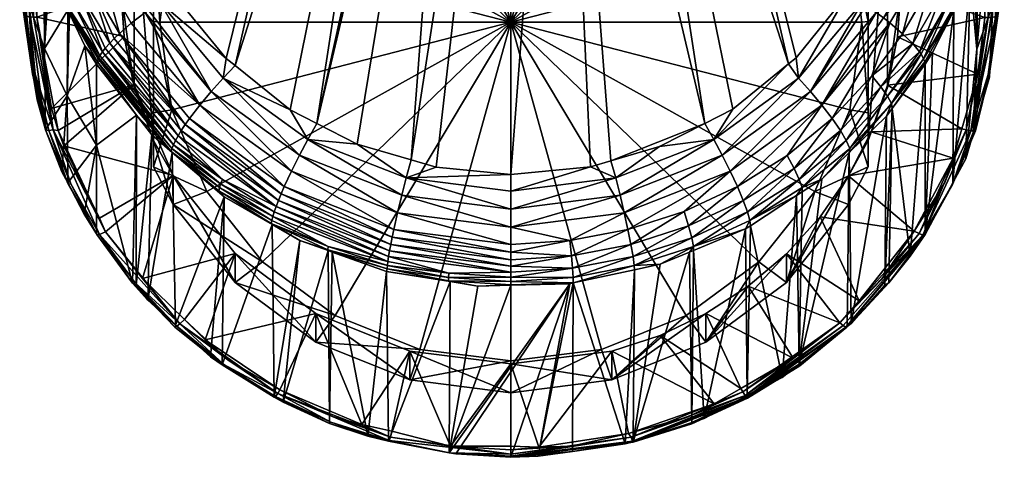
# Model space of a CAD drawing. Extents: x -0.027 to 0.112, y -0.227 to 0.097.
# Tile 1 of 256: x -0.015 to 0.015, y -0.227 to -0.213. Entities that reach past the tile are written whole.
import ezdxf

# ---------------------------------------------------------------- set-up
doc = ezdxf.new("R2010")
doc.units = 0
doc.layers.add('mesh', color=7, linetype='CONTINUOUS')

msp = doc.modelspace()

# ---------------------------------------------------------------- meshes
at = {"layer": 'mesh'}
mesh = msp.add_polyface(dxfattribs=at)
corners = [(-0.01086, -0.212695, 0.1828), (-0.010645, -0.212562, 0.182786), (-0.010541, -0.212719, 0.182828), (-0.012962, -0.214526, 0.180984), (-0.01066, -0.217223, 0.181828), (-0.010703, -0.217334, 0.181582), (-0.006522, -0.217054, 0.183916), (-0.00913, -0.215174, 0.183415), (-0.007071, -0.216145, 0.18374), (-0.006781, -0.217541, 0.183872), (-0.009498, -0.215581, 0.18335), (-0.007029, -0.218036, 0.183717), (-0.009849, -0.216002, 0.183176), (-0.007249, -0.21851, 0.183453), (-0.010162, -0.21641, 0.182894), (-0.007345, -0.21873, 0.183282), (-0.010297, -0.216601, 0.182715), (-0.010857, -0.212174, 0.182682), (-0.011868, -0.215376, 0.159319), (-0.01067, -0.218171, 0.160068), (-0.011277, -0.21709, 0.159451), (-0.011077, -0.21345, 0.154533), (-0.011277, -0.21342, 0.154644), (-0.010709, -0.216149, 0.155261), (-0.011277, -0.210417, 0.15421), (-0.010709, -0.210751, 0.153805), (-0.011277, -0.208639, 0.153952), (-0.00963, -0.208237, 0.153126), (-0.011277, -0.216234, 0.155779), (-0.011277, -0.2179, 0.156451), (-0.000277, -0.21345, 0.154533), (-0.00963, -0.218664, 0.15594), (-0.007914, -0.220823, 0.156522), (-0.011277, -0.20783, 0.156952), (-0.008759, -0.214784, 0.183377), (-0.012321, -0.213794, 0.182189), (-0.010597, -0.217093, 0.182069), (-0.012843, -0.214356, 0.181336), (-0.010516, -0.216945, 0.182299), (-0.010416, -0.21678, 0.182516), (-0.012621, -0.214093, 0.18179), (-0.011525, -0.213152, 0.182687), (-0.011956, -0.213478, 0.182499), (-0.011068, -0.212835, 0.182774), (-0.011425, -0.213076, 0.18273), (-0.009036, -0.214561, 0.183318), (-0.006248, -0.216567, 0.183852), (-0.005007, -0.217205, 0.184022), (-0.011572, -0.21087, 0.182334), (-0.004913, -0.19785, 0.179106), (-0.003367, -0.197836, 0.179158), (-0.001822, -0.197827, 0.179196), (-0.003346, -0.217689, 0.184151), (-0.000276, -0.197833, 0.179171), (-0.002572, -0.217914, 0.184211), (-0.000276, -0.218136, 0.18427)]
mesh.append_faces([[corners[k] for k in face] for face in [(0, 1, 2, 2), (3, 4, 5, 5), (6, 7, 8, 8), (9, 7, 6, 6), (9, 10, 7, 7), (11, 10, 9, 9), (11, 12, 10, 10), (13, 14, 12, 12), (15, 16, 14, 14), (1, 0, 17, 17), (18, 19, 20, 20), (21, 22, 23, 23), (21, 24, 22, 22), (25, 24, 21, 21), (25, 26, 24, 24), (27, 26, 25, 25), (23, 28, 29, 29), (22, 28, 23, 23), (30, 27, 25, 25), (30, 23, 31, 31), (30, 21, 23, 23), (25, 21, 30, 30), (31, 32, 30, 30), (20, 24, 33, 33), (20, 22, 24, 24), (28, 22, 20, 20), (7, 34, 8, 8), (12, 14, 35, 35), (36, 37, 38, 38), (39, 40, 16, 16), (38, 40, 39, 39), (16, 35, 14, 14), (12, 41, 10, 10), (12, 42, 41, 41), (35, 42, 12, 12), (10, 43, 7, 7), (10, 44, 43, 43), (10, 41, 44, 44), (7, 45, 34, 34), (43, 45, 7, 7), (43, 2, 45, 45), (0, 2, 43, 43), (6, 46, 47, 47), (6, 8, 46, 46), (4, 37, 36, 36), (17, 0, 43, 43), (43, 48, 17, 17), (49, 34, 45, 45), (50, 8, 34, 34), (50, 46, 8, 8), (51, 47, 46, 46), (51, 52, 47, 47), (53, 54, 52, 52), (53, 55, 54, 54)]])
mesh = msp.add_polyface(dxfattribs=at)
corners = [(-0.002255, -0.198481, 0.15476), (-0.003383, -0.201186, 0.155489), (-0.000277, -0.200793, 0.155377), (-0.007582, -0.203184, 0.156034), (-0.010362, -0.202107, 0.15575), (-0.008763, -0.204183, 0.156305), (-0.009698, -0.201442, 0.15557), (-0.008353, -0.200611, 0.155344), (-0.006277, -0.202343, 0.155806), (-0.007216, -0.199909, 0.155154), (-0.00487, -0.201673, 0.155623), (-0.006082, -0.199535, 0.155051), (-0.00844, -0.200476, 0.155315), (-0.009259, -0.200523, 0.155733), (-0.00891, -0.200334, 0.155682), (-0.008929, -0.200151, 0.156223), (-0.010687, -0.200824, 0.158614), (-0.010693, -0.201044, 0.158123), (-0.008552, -0.199405, 0.157794), (-0.004913, -0.19785, 0.179106), (-0.010857, -0.212174, 0.182682), (-0.006458, -0.197863, 0.179053), (-0.010645, -0.212562, 0.182786), (-0.010541, -0.212719, 0.182828), (-0.009036, -0.214561, 0.183318), (-0.000277, -0.201684, 0.152076), (-0.003383, -0.202079, 0.152182), (-0.006277, -0.203236, 0.152494), (-0.008763, -0.205077, 0.152991), (-0.009798, -0.205322, 0.156613), (-0.007914, -0.206077, 0.152543), (-0.00963, -0.208237, 0.153126), (-0.005677, -0.20442, 0.152096), (-0.003073, -0.203378, 0.151815), (-0.000277, -0.203023, 0.151719), (-0.000277, -0.21345, 0.154533), (-0.006137, -0.199385, 0.155017), (-0.008517, -0.200341, 0.155339), (-0.00745, -0.199555, 0.155319), (-0.008578, -0.200217, 0.155425), (-0.009674, -0.200898, 0.155683), (-0.009665, -0.200867, 0.155825), (-0.010608, -0.201833, 0.155796), (-0.010464, -0.202007, 0.15573), (-0.008583, -0.200157, 0.155634), (-0.012186, -0.208825, 0.18179), (-0.008003, -0.197876, 0.179), (-0.003367, -0.197836, 0.179158), (-0.008759, -0.214784, 0.183377), (-0.002113, -0.197826, 0.179201), (-0.006248, -0.216567, 0.183852), (-0.001822, -0.197827, 0.179196), (-0.000276, -0.197833, 0.179171), (-0.003346, -0.217689, 0.184151)]
mesh.append_faces([[corners[k] for k in face] for face in [(0, 1, 2, 2), (3, 4, 5, 5), (3, 6, 4, 4), (3, 7, 6, 6), (8, 7, 3, 3), (8, 9, 7, 7), (10, 9, 8, 8), (10, 11, 9, 9), (1, 11, 10, 10), (12, 7, 9, 9), (6, 7, 12, 12), (13, 14, 15, 15), (16, 17, 18, 18), (19, 20, 21, 21), (19, 22, 20, 20), (23, 22, 19, 19), (19, 24, 23, 23), (25, 2, 26, 26), (26, 10, 27, 27), (26, 1, 10, 10), (2, 1, 26, 26), (27, 3, 28, 28), (27, 8, 3, 3), (10, 8, 27, 27), (28, 5, 29, 29), (3, 5, 28, 28), (30, 28, 31, 31), (30, 27, 28, 28), (32, 27, 30, 30), (32, 26, 27, 27), (33, 26, 32, 32), (33, 25, 26, 26), (34, 25, 33, 33), (35, 33, 32, 32), (35, 34, 33, 33), (35, 30, 31, 31), (32, 30, 35, 35), (36, 37, 12, 12), (38, 39, 37, 37), (40, 39, 41, 41), (40, 37, 39, 39), (42, 37, 40, 40), (43, 12, 37, 37), (43, 6, 12, 12), (41, 14, 13, 13), (41, 44, 14, 14), (39, 44, 41, 41), (13, 15, 41, 41), (15, 14, 44, 44), (21, 45, 46, 46), (47, 48, 19, 19), (49, 50, 47, 47), (51, 50, 49, 49), (52, 53, 51, 51)]])
mesh = msp.add_polyface(dxfattribs=at)
corners = [(-0.000277, -0.200793, 0.155377), (0.000321, -0.198365, 0.154723), (-0.000274, -0.198391, 0.154732), (0.002829, -0.20119, 0.155477), (0.006218, -0.199719, 0.155075), (0.005543, -0.199506, 0.15502), (0.005723, -0.202349, 0.155783), (0.005708, -0.198726, 0.156459), (0.005821, -0.199034, 0.155306), (0.006249, -0.199237, 0.155359), (0.006238, -0.198949, 0.156519), (0.007513, -0.199487, 0.156661), (0.005693, -0.198519, 0.156953), (0.006924, -0.199009, 0.157184), (0.005086, -0.198463, 0.15639), (0.006889, -0.198702, 0.157761), (0.005676, -0.198397, 0.157201), (0.006909, -0.198874, 0.157484), (0.005659, -0.198242, 0.157428), (0.010095, -0.212562, 0.182786), (0.004361, -0.197852, 0.179096), (0.005908, -0.197858, 0.179071), (-0.000277, -0.201684, 0.152076), (0.002829, -0.202079, 0.152182), (0.005723, -0.203236, 0.152494), (0.008208, -0.204192, 0.156273), (-0.000277, -0.203023, 0.151719), (0.002518, -0.203378, 0.151815), (0.005123, -0.20442, 0.152096), (0.008208, -0.205077, 0.152991), (0.007359, -0.206077, 0.152543), (-0.000277, -0.21345, 0.154533), (0.005702, -0.199004, 0.155261), (0.007924, -0.200032, 0.155568), (0.003154, -0.198437, 0.154858), (0.005679, -0.199109, 0.1551), (0.003174, -0.198321, 0.154969), (0.007888, -0.200484, 0.155285), (0.005585, -0.19939, 0.154995), (0.003089, -0.198733, 0.154817), (0.003112, -0.198633, 0.154804), (0.005638, -0.199244, 0.155016), (0.003182, -0.198254, 0.155102), (-0.000276, -0.198281, 0.154709), (0.00127, -0.197839, 0.179146), (-0.000276, -0.218136, 0.18427), (-0.000276, -0.197833, 0.179171), (0.0028, -0.217716, 0.184158), (0.00218, -0.217898, 0.184207), (0.005697, -0.216562, 0.183851), (0.002815, -0.197846, 0.179121), (0.008268, -0.214733, 0.183364), (0.006551, -0.216125, 0.183734), (0.008508, -0.214539, 0.183312)]
mesh.append_faces([[corners[k] for k in face] for face in [(0, 1, 2, 2), (3, 1, 0, 0), (4, 5, 6, 6), (7, 8, 9, 9), (9, 10, 7, 7), (9, 11, 10, 10), (12, 10, 13, 13), (12, 7, 10, 10), (14, 7, 12, 12), (15, 16, 17, 17), (18, 16, 15, 15), (12, 17, 16, 16), (13, 17, 12, 12), (19, 20, 21, 21), (22, 3, 0, 0), (23, 3, 22, 22), (23, 6, 3, 3), (24, 6, 23, 23), (24, 25, 6, 6), (26, 23, 22, 22), (27, 23, 26, 26), (27, 24, 23, 23), (28, 24, 27, 27), (28, 29, 24, 24), (30, 29, 28, 28), (27, 26, 31, 31), (31, 28, 27, 27), (31, 30, 28, 28), (8, 32, 9, 9), (32, 33, 9, 9), (34, 35, 36, 36), (37, 38, 4, 4), (38, 5, 4, 4), (38, 39, 5, 5), (34, 40, 38, 38), (40, 39, 38, 38), (41, 34, 38, 38), (32, 36, 35, 35), (35, 34, 41, 41), (3, 39, 1, 1), (6, 39, 3, 3), (6, 5, 39, 39), (6, 37, 4, 4), (7, 32, 8, 8), (14, 32, 7, 7), (14, 42, 32, 32), (40, 43, 39, 39), (34, 43, 40, 40), (44, 45, 46, 46), (47, 48, 44, 44), (49, 44, 50, 50), (51, 50, 20, 20), (52, 49, 50, 50), (53, 51, 20, 20)]])
mesh = msp.add_polyface(dxfattribs=at)
corners = [(0.00858, -0.215173, 0.183415), (0.008508, -0.214539, 0.183312), (0.010095, -0.212562, 0.182786), (0.00623, -0.217541, 0.183871), (0.008948, -0.215581, 0.18335), (0.006478, -0.218036, 0.183717), (0.005971, -0.217054, 0.183916), (0.003085, -0.218772, 0.184199), (0.002951, -0.218237, 0.18423), (0.004296, -0.217278, 0.184041), (0.009299, -0.216002, 0.183176), (0.008227, -0.217552, 0.183198), (0.006699, -0.21851, 0.183453), (0.009612, -0.216409, 0.182894), (0.008445, -0.217952, 0.182828), (0.010047, -0.217092, 0.182069), (0.009866, -0.21678, 0.182516), (0.011115, -0.215438, 0.18216), (0.008602, -0.218286, 0.182386), (0.010153, -0.217334, 0.181582), (0.011319, -0.215726, 0.181706), (0.008693, -0.21854, 0.181903), (0.011438, -0.215954, 0.181216), (0.010139, -0.217457, 0.181075), (0.01083, -0.215101, 0.182546), (0.004361, -0.197852, 0.179096), (0.010115, -0.218182, 0.160029), (0.010809, -0.216823, 0.159662), (0.010723, -0.21709, 0.159451), (0.010523, -0.21345, 0.154533), (0.010723, -0.21342, 0.154644), (0.010155, -0.210751, 0.153805), (0.010723, -0.216234, 0.155779), (0.010155, -0.216149, 0.155261), (0.010723, -0.2179, 0.156451), (0.009076, -0.218664, 0.15594), (0.010723, -0.210417, 0.15421), (0.010723, -0.208639, 0.153952), (-0.000277, -0.21345, 0.154533), (0.005123, -0.22248, 0.156969), (0.007359, -0.220823, 0.156522), (0.009076, -0.208237, 0.153126), (0.007359, -0.206077, 0.152543), (0.005697, -0.216562, 0.183851), (0.006551, -0.216125, 0.183734), (0.008268, -0.214733, 0.183364), (0.010655, -0.212923, 0.182776), (0.010962, -0.213145, 0.182684), (0.010534, -0.212845, 0.182778), (0.011194, -0.213312, 0.182613), (0.011385, -0.213469, 0.182485), (0.010302, -0.212165, 0.18268), (0.011172, -0.210499, 0.182235), (0.00127, -0.197839, 0.179146), (0.00218, -0.217898, 0.184207), (-0.000276, -0.218136, 0.18427), (0.0028, -0.217716, 0.184158), (0.002815, -0.197846, 0.179121)]
mesh.append_faces([[corners[k] for k in face] for face in [(0, 1, 2, 2), (3, 4, 5, 5), (3, 0, 4, 4), (6, 0, 3, 3), (7, 6, 3, 3), (8, 9, 6, 6), (10, 11, 12, 12), (11, 13, 14, 14), (10, 13, 11, 11), (15, 16, 17, 17), (18, 16, 15, 15), (19, 15, 20, 20), (21, 15, 19, 19), (21, 18, 15, 15), (22, 23, 19, 19), (13, 16, 14, 14), (13, 24, 16, 16), (5, 10, 12, 12), (4, 10, 5, 5), (1, 25, 2, 2), (26, 27, 28, 28), (29, 30, 31, 31), (29, 32, 30, 30), (33, 32, 29, 29), (33, 34, 32, 32), (35, 34, 33, 33), (31, 36, 37, 37), (30, 36, 31, 31), (38, 35, 33, 33), (39, 40, 38, 38), (38, 31, 41, 41), (38, 29, 31, 31), (33, 29, 38, 38), (41, 42, 38, 38), (6, 43, 44, 44), (9, 43, 6, 6), (0, 45, 1, 1), (4, 46, 47, 47), (4, 48, 46, 46), (0, 48, 4, 4), (2, 48, 0, 0), (49, 10, 47, 47), (49, 50, 10, 10), (6, 45, 0, 0), (44, 45, 6, 6), (10, 50, 13, 13), (50, 24, 13, 13), (4, 47, 10, 10), (48, 2, 51, 51), (51, 52, 48, 48), (53, 54, 55, 55), (43, 9, 56, 56), (56, 53, 43, 43), (44, 57, 45, 45)]])
mesh = msp.add_polyface(dxfattribs=at)
corners = [(0.01162, -0.210875, 0.158063), (0.01421, -0.210826, 0.158044), (0.014085, -0.209523, 0.157694), (0.011723, -0.212388, 0.158469), (0.014342, -0.212202, 0.158414), (0.013951, -0.210912, 0.18042), (0.014097, -0.211089, 0.179917), (0.013362, -0.212964, 0.180409), (0.014094, -0.211221, 0.179421), (0.013991, -0.211598, 0.179522), (0.0145, -0.209214, 0.179422), (0.014451, -0.209914, 0.179071), (0.014508, -0.209352, 0.178919), (0.013859, -0.212084, 0.179653), (0.013352, -0.213089, 0.179918), (0.012996, -0.212526, 0.181373), (0.012671, -0.212257, 0.181778), (0.013349, -0.210496, 0.181314), (0.013699, -0.210711, 0.180896), (0.013721, -0.208718, 0.180844), (0.013228, -0.212765, 0.180906), (0.014084, -0.208887, 0.180414), (0.014346, -0.209056, 0.17993), (0.012918, -0.21028, 0.181648), (0.013427, -0.206877, 0.180742), (0.014845, -0.211722, 0.163232), (0.014833, -0.211309, 0.167011), (0.014883, -0.210872, 0.16491), (0.014829, -0.212075, 0.162534), (0.014901, -0.209964, 0.16614), (0.014671, -0.213535, 0.15917), (0.014552, -0.212911, 0.168031), (0.014069, -0.214278, 0.169573), (0.014799, -0.209476, 0.162125), (0.014701, -0.210456, 0.159552), (0.014758, -0.212896, 0.160206), (0.014343, -0.210813, 0.158047), (0.0147, -0.213244, 0.159017), (0.014679, -0.210687, 0.158399), (0.014637, -0.210726, 0.158263), (0.014619, -0.210375, 0.158315), (0.014313, -0.213304, 0.15871), (0.014413, -0.213306, 0.158724), (0.014525, -0.213299, 0.158774), (0.014484, -0.210785, 0.158096), (0.014653, -0.213273, 0.158898), (0.014007, -0.208307, 0.157431), (0.014117, -0.208248, 0.157528), (0.013871, -0.208359, 0.157389), (0.014736, -0.213064, 0.159634), (0.01469, -0.209984, 0.159425), (0.01491, -0.209505, 0.166762)]
mesh.append_faces([[corners[k] for k in face] for face in [(0, 1, 2, 2), (3, 4, 1, 1), (5, 6, 7, 7), (6, 8, 9, 9), (10, 8, 6, 6), (10, 11, 8, 8), (10, 12, 11, 11), (6, 13, 14, 14), (9, 13, 6, 6), (15, 16, 17, 17), (18, 17, 19, 19), (18, 15, 17, 17), (20, 15, 18, 18), (5, 21, 22, 22), (22, 6, 5, 5), (22, 10, 6, 6), (23, 17, 16, 16), (24, 17, 23, 23), (20, 5, 7, 7), (18, 5, 20, 20), (18, 21, 5, 5), (19, 21, 18, 18), (25, 26, 27, 27), (25, 28, 26, 26), (29, 27, 26, 26), (30, 26, 28, 28), (31, 12, 26, 26), (31, 11, 12, 12), (32, 11, 31, 31), (32, 8, 11, 11), (28, 25, 33, 33), (34, 28, 33, 33), (35, 28, 34, 34), (25, 27, 33, 33), (36, 1, 4, 4), (37, 38, 39, 39), (39, 38, 40, 40), (41, 36, 4, 4), (41, 42, 36, 36), (42, 43, 44, 44), (44, 45, 39, 39), (43, 45, 44, 44), (36, 44, 46, 46), (36, 42, 44, 44), (47, 44, 39, 39), (36, 2, 1, 1), (36, 48, 2, 2), (46, 48, 36, 36), (35, 38, 49, 49), (38, 50, 40, 40), (38, 34, 50, 50), (35, 34, 38, 38), (29, 26, 51, 51), (34, 33, 50, 50)]])
mesh = msp.add_polyface(dxfattribs=at)
corners = [(-0.014036, -0.217258, 0.159829), (-0.01067, -0.218171, 0.160068), (-0.011868, -0.215376, 0.159319), (-0.012175, -0.213889, 0.15892), (-0.014406, -0.216102, 0.159519), (-0.012175, -0.210863, 0.158107), (-0.014885, -0.211659, 0.158326), (-0.012277, -0.212376, 0.158514), (-0.011868, -0.209377, 0.157707), (-0.014743, -0.210818, 0.1581), (-0.013029, -0.217235, 0.171093), (-0.013028, -0.214736, 0.180354), (-0.011796, -0.216312, 0.180771), (-0.013389, -0.214172, 0.180203), (-0.013003, -0.214655, 0.180597), (-0.010728, -0.217427, 0.181334), (-0.012976, -0.214572, 0.180846), (-0.011326, -0.216913, 0.18093), (-0.010703, -0.217334, 0.181582), (-0.012962, -0.214526, 0.180984), (-0.012925, -0.214473, 0.181095), (-0.01066, -0.217223, 0.181828), (-0.013916, -0.21295, 0.180417), (-0.013858, -0.213182, 0.179942), (-0.013906, -0.21308, 0.179916), (-0.012479, -0.209871, 0.182), (-0.011923, -0.209702, 0.182023), (-0.011572, -0.21087, 0.182334), (-0.013899, -0.210468, 0.181313), (-0.013468, -0.210254, 0.181644), (-0.012819, -0.211962, 0.182095), (-0.011868, -0.215459, 0.159011), (-0.011277, -0.21709, 0.159451), (-0.012277, -0.21246, 0.158202), (-0.011868, -0.209462, 0.157393), (-0.011277, -0.20783, 0.156952), (-0.011277, -0.2179, 0.156451), (-0.011277, -0.216234, 0.155779), (-0.014867, -0.213288, 0.158764), (-0.010297, -0.216601, 0.182715), (-0.012482, -0.213947, 0.182002), (-0.012321, -0.213794, 0.182189), (-0.012621, -0.214093, 0.18179), (-0.010516, -0.216945, 0.182299), (-0.012763, -0.214242, 0.181574), (-0.012843, -0.214356, 0.181336), (-0.013221, -0.212244, 0.18178), (-0.013547, -0.212512, 0.181377), (-0.013781, -0.212751, 0.180912), (-0.012186, -0.208825, 0.18179), (-0.011525, -0.213152, 0.182687), (-0.011956, -0.213478, 0.182499), (-0.011068, -0.212835, 0.182774), (-0.011425, -0.213076, 0.18273), (-0.012985, -0.210052, 0.181875)]
mesh.append_faces([[corners[k] for k in face] for face in [(0, 1, 2, 2), (3, 4, 2, 2), (5, 6, 7, 7), (8, 9, 5, 5), (10, 11, 12, 12), (11, 10, 13, 13), (14, 12, 11, 11), (14, 15, 12, 12), (16, 15, 14, 14), (15, 17, 12, 12), (18, 16, 19, 19), (18, 15, 16, 16), (19, 20, 21, 21), (22, 19, 16, 16), (22, 20, 19, 19), (13, 14, 11, 11), (13, 23, 14, 14), (14, 22, 16, 16), (23, 24, 14, 14), (25, 26, 27, 27), (28, 29, 30, 30), (31, 2, 32, 32), (31, 3, 2, 2), (33, 3, 31, 31), (33, 7, 3, 3), (33, 5, 7, 7), (34, 5, 33, 33), (34, 8, 5, 5), (34, 32, 35, 35), (34, 31, 32, 32), (33, 31, 34, 34), (32, 36, 37, 37), (7, 38, 3, 3), (39, 40, 41, 41), (39, 42, 40, 40), (43, 44, 42, 42), (45, 44, 43, 43), (20, 45, 21, 21), (46, 40, 42, 42), (46, 41, 40, 40), (42, 47, 46, 46), (44, 47, 42, 42), (48, 45, 20, 20), (44, 45, 47, 47), (25, 49, 26, 26), (30, 50, 51, 51), (30, 29, 50, 50), (52, 25, 27, 27), (53, 25, 52, 52), (54, 50, 29, 29), (25, 50, 54, 54), (53, 50, 25, 25), (30, 41, 46, 46), (51, 41, 30, 30)]])
mesh = msp.add_polyface(dxfattribs=at)
corners = [(0.010809, -0.216823, 0.159662), (0.013605, -0.216729, 0.159632), (0.011314, -0.215387, 0.159276), (0.010115, -0.218182, 0.160029), (0.01334, -0.217634, 0.159875), (0.01162, -0.210875, 0.158063), (0.014085, -0.209523, 0.157694), (0.011314, -0.209388, 0.157664), (0.011723, -0.212388, 0.158469), (0.01421, -0.210826, 0.158044), (0.012017, -0.220656, 0.161105), (0.011462, -0.216107, 0.180717), (0.012478, -0.214736, 0.180354), (0.012468, -0.214665, 0.180597), (0.011438, -0.215954, 0.181216), (0.009866, -0.21678, 0.182516), (0.01083, -0.215101, 0.182546), (0.011115, -0.215438, 0.18216), (0.011319, -0.215726, 0.181706), (0.012298, -0.214359, 0.181338), (0.012348, -0.214421, 0.181226), (0.010047, -0.217092, 0.182069), (0.010153, -0.217334, 0.181582), (0.0127, -0.214382, 0.18026), (0.011172, -0.210499, 0.182235), (0.011366, -0.209723, 0.182029), (0.011926, -0.209892, 0.182006), (0.012268, -0.211974, 0.182095), (0.011194, -0.213312, 0.182613), (0.012918, -0.21028, 0.181648), (0.010655, -0.212923, 0.182776), (0.012433, -0.210075, 0.18188), (0.012671, -0.212257, 0.181778), (0.011314, -0.209462, 0.157393), (0.011723, -0.21246, 0.158202), (0.01162, -0.213901, 0.158876), (0.011314, -0.215459, 0.159011), (0.010723, -0.21709, 0.159451), (0.010723, -0.20783, 0.156952), (0.010723, -0.216234, 0.155779), (0.010723, -0.2179, 0.156451), (0.010723, -0.21342, 0.154644), (0.010723, -0.210417, 0.15421), (0.014313, -0.213304, 0.15871), (0.014097, -0.215051, 0.15918), (0.011237, -0.221542, 0.161345), (0.011289, -0.216341, 0.180779), (0.011779, -0.213802, 0.18218), (0.01209, -0.214103, 0.181799), (0.012423, -0.214574, 0.180832), (0.010139, -0.217457, 0.181075), (0.011385, -0.213469, 0.182485), (0.010962, -0.213145, 0.182684), (0.010534, -0.212845, 0.182778), (0.012475, -0.219987, 0.160887)]
mesh.append_faces([[corners[k] for k in face] for face in [(0, 1, 2, 2), (3, 4, 0, 0), (5, 6, 7, 7), (8, 9, 5, 5), (10, 11, 12, 12), (13, 11, 14, 14), (12, 11, 13, 13), (15, 16, 17, 17), (18, 19, 20, 20), (18, 17, 19, 19), (21, 17, 18, 18), (14, 18, 20, 20), (22, 18, 14, 14), (13, 23, 12, 12), (24, 25, 26, 26), (27, 28, 29, 29), (30, 26, 31, 31), (29, 32, 27, 27), (33, 5, 7, 7), (34, 5, 33, 33), (34, 8, 5, 5), (34, 35, 8, 8), (36, 35, 34, 34), (36, 2, 35, 35), (37, 2, 36, 36), (37, 0, 2, 2), (33, 36, 34, 34), (33, 37, 36, 36), (38, 37, 33, 33), (39, 40, 37, 37), (38, 39, 37, 37), (38, 41, 39, 39), (42, 41, 38, 38), (35, 43, 8, 8), (2, 44, 35, 35), (45, 46, 11, 11), (14, 11, 46, 46), (16, 47, 48, 48), (17, 48, 19, 19), (13, 14, 49, 49), (17, 16, 48, 48), (14, 20, 49, 49), (14, 46, 50, 50), (51, 47, 16, 16), (29, 52, 31, 31), (29, 28, 52, 52), (27, 51, 28, 28), (30, 31, 52, 52), (53, 26, 30, 30), (53, 24, 26, 26), (48, 47, 32, 32), (27, 47, 51, 51), (27, 32, 47, 47), (12, 23, 54, 54)]])
mesh = msp.add_polyface(dxfattribs=at)
corners = [(-0.014626, -0.214256, 0.169576), (-0.014552, -0.211579, 0.17952), (-0.014475, -0.211881, 0.1796), (-0.01465, -0.211194, 0.179418), (-0.015109, -0.21288, 0.168023), (-0.013906, -0.21308, 0.179916), (-0.013926, -0.215714, 0.170545), (-0.013858, -0.213182, 0.179942), (-0.013389, -0.214172, 0.180203), (-0.013029, -0.217235, 0.171093), (-0.014853, -0.215838, 0.159855), (-0.01495, -0.215216, 0.159686), (-0.015224, -0.213476, 0.159212), (-0.015308, -0.212896, 0.160206), (-0.015387, -0.211262, 0.167017), (-0.013916, -0.21295, 0.180417), (-0.013781, -0.212751, 0.180912), (-0.012925, -0.214473, 0.181095), (-0.013003, -0.214655, 0.180597), (-0.014502, -0.210881, 0.180422), (-0.01425, -0.210681, 0.180896), (-0.013547, -0.212512, 0.181377), (-0.015313, -0.210753, 0.15963), (-0.01539, -0.211909, 0.162913), (-0.014036, -0.217258, 0.159829), (-0.011868, -0.215376, 0.159319), (-0.014205, -0.216779, 0.159701), (-0.014406, -0.216102, 0.159519), (-0.012175, -0.213889, 0.15892), (-0.014867, -0.213288, 0.158764), (-0.012277, -0.212376, 0.158514), (-0.014885, -0.211659, 0.158326), (-0.015038, -0.210769, 0.158151), (-0.015207, -0.213257, 0.158953), (-0.015078, -0.213283, 0.158828), (-0.014968, -0.21329, 0.158778), (-0.01519, -0.21071, 0.158318), (-0.014595, -0.216759, 0.160032), (-0.014358, -0.216765, 0.159725), (-0.014911, -0.215052, 0.159354), (-0.014985, -0.214994, 0.159626), (-0.015, -0.215033, 0.159486), (-0.014488, -0.216781, 0.159821), (-0.015265, -0.21321, 0.15914), (-0.015296, -0.211772, 0.15875), (-0.015288, -0.213056, 0.159662), (-0.015224, -0.210204, 0.158866), (-0.01391, -0.218397, 0.160548), (-0.014089, -0.218056, 0.160457), (-0.012843, -0.214356, 0.181336)]
mesh.append_faces([[corners[k] for k in face] for face in [(0, 1, 2, 2), (0, 3, 1, 1), (4, 3, 0, 0), (5, 0, 2, 2), (5, 6, 0, 0), (7, 6, 5, 5), (8, 6, 7, 7), (8, 9, 6, 6), (4, 10, 11, 11), (12, 13, 14, 14), (15, 5, 2, 2), (16, 17, 15, 15), (18, 5, 15, 15), (19, 16, 15, 15), (20, 21, 16, 16), (22, 23, 13, 13), (24, 25, 26, 26), (25, 27, 26, 26), (28, 29, 27, 27), (30, 31, 29, 29), (32, 33, 34, 34), (35, 32, 34, 34), (29, 32, 35, 35), (32, 36, 33, 33), (37, 11, 10, 10), (29, 26, 27, 27), (29, 38, 26, 26), (35, 38, 29, 29), (34, 38, 35, 35), (34, 39, 38, 38), (37, 40, 11, 11), (37, 41, 40, 40), (39, 42, 38, 38), (41, 39, 33, 33), (37, 39, 41, 41), (37, 42, 39, 39), (40, 43, 12, 12), (41, 43, 40, 40), (33, 43, 41, 41), (34, 33, 39, 39), (43, 44, 45, 45), (46, 13, 45, 45), (12, 43, 45, 45), (9, 47, 6, 6), (4, 37, 10, 10), (0, 37, 4, 4), (6, 37, 0, 0), (6, 48, 37, 37), (47, 48, 6, 6), (40, 4, 11, 11), (40, 14, 4, 4), (12, 14, 40, 40), (45, 13, 12, 12), (21, 49, 16, 16)]])
mesh = msp.add_polyface(dxfattribs=at)
corners = [(0.010809, -0.216823, 0.159662), (0.01334, -0.217634, 0.159875), (0.013605, -0.216729, 0.159632), (0.012468, -0.214665, 0.180597), (0.013352, -0.213089, 0.179918), (0.0127, -0.214382, 0.18026), (0.014097, -0.211089, 0.179917), (0.013362, -0.212964, 0.180409), (0.013228, -0.212765, 0.180906), (0.012298, -0.214359, 0.181338), (0.012996, -0.212526, 0.181373), (0.012348, -0.214421, 0.181226), (0.014736, -0.213064, 0.159634), (0.014671, -0.213535, 0.15917), (0.014758, -0.212896, 0.160206), (0.014829, -0.212075, 0.162534), (0.013859, -0.212084, 0.179653), (0.013991, -0.211598, 0.179522), (0.014069, -0.214278, 0.169573), (0.013721, -0.217654, 0.160294), (0.013951, -0.216866, 0.160079), (0.014094, -0.211221, 0.179421), (0.014637, -0.210726, 0.158263), (0.014653, -0.213273, 0.158898), (0.0147, -0.213244, 0.159017), (0.01162, -0.213901, 0.158876), (0.014097, -0.215051, 0.15918), (0.014313, -0.213304, 0.15871), (0.011314, -0.215387, 0.159276), (0.014342, -0.212202, 0.158414), (0.011723, -0.212388, 0.158469), (0.014411, -0.21506, 0.159364), (0.013988, -0.21674, 0.160044), (0.013326, -0.218394, 0.160494), (0.014456, -0.215135, 0.159606), (0.014457, -0.215031, 0.159505), (0.013737, -0.216765, 0.159648), (0.014023, -0.216787, 0.159907), (0.013313, -0.218447, 0.160283), (0.014413, -0.213306, 0.158724), (0.013877, -0.216792, 0.159715), (0.014525, -0.213299, 0.158774), (0.013076, -0.218382, 0.160084), (0.012404, -0.22, 0.16067), (0.014679, -0.210687, 0.158399), (0.012423, -0.214574, 0.180832), (0.01209, -0.214103, 0.181799), (0.012671, -0.212257, 0.181778), (0.014833, -0.211309, 0.167011), (0.014552, -0.212911, 0.168031), (0.012475, -0.219987, 0.160887)]
mesh.append_faces([[corners[k] for k in face] for face in [(0, 1, 2, 2), (3, 4, 5, 5), (6, 4, 7, 7), (8, 9, 10, 10), (11, 9, 8, 8), (12, 13, 14, 14), (13, 15, 14, 14), (16, 17, 18, 18), (19, 18, 20, 20), (19, 16, 18, 18), (17, 21, 18, 18), (22, 23, 24, 24), (25, 26, 27, 27), (28, 2, 26, 26), (27, 29, 30, 30), (24, 23, 31, 31), (32, 19, 20, 20), (33, 19, 32, 32), (34, 35, 32, 32), (13, 24, 35, 35), (2, 36, 26, 26), (1, 36, 2, 2), (32, 37, 38, 38), (35, 37, 32, 32), (35, 31, 37, 37), (39, 40, 41, 41), (39, 36, 40, 40), (26, 39, 27, 27), (26, 36, 39, 39), (1, 42, 36, 36), (40, 23, 41, 41), (31, 23, 40, 40), (43, 40, 36, 36), (24, 31, 35, 35), (40, 37, 31, 31), (40, 38, 37, 37), (12, 44, 24, 24), (45, 4, 3, 3), (45, 11, 8, 8), (9, 46, 10, 10), (7, 4, 45, 45), (10, 46, 47, 47), (8, 7, 45, 45), (12, 24, 13, 13), (35, 48, 13, 13), (35, 49, 48, 48), (34, 49, 35, 35), (32, 49, 34, 34), (32, 18, 49, 49), (20, 18, 32, 32), (33, 16, 19, 19), (33, 4, 16, 16), (50, 4, 33, 33), (50, 5, 4, 4)]])
mesh = msp.add_polyface(dxfattribs=at)
corners = [(-0.00219, -0.221304, 0.182639), (-0.002195, -0.221407, 0.182393), (-0.004084, -0.221045, 0.182297), (-0.004075, -0.220943, 0.182543), (-0.005912, -0.220455, 0.18214), (-0.002182, -0.221176, 0.182881), (-0.000275, -0.221143, 0.183147), (-0.000275, -0.221298, 0.182913), (-0.007601, -0.219429, 0.182416), (-0.004059, -0.220816, 0.182785), (-0.005899, -0.220355, 0.182386), (-0.007557, -0.219286, 0.182653), (-0.004036, -0.220665, 0.18302), (-0.007499, -0.21912, 0.182879), (-0.004006, -0.220488, 0.183243), (-0.007429, -0.218935, 0.18309), (-0.00397, -0.220289, 0.18345), (-0.007345, -0.21873, 0.183282), (-0.003927, -0.220069, 0.183639), (-0.007249, -0.21851, 0.183453), (-0.003877, -0.21983, 0.183804), (-0.007029, -0.218036, 0.183717), (-0.003763, -0.219314, 0.184058), (-0.006781, -0.217541, 0.183872), (-0.003635, -0.218772, 0.184199), (-0.006522, -0.217054, 0.183916), (-0.003501, -0.218237, 0.18423), (-0.005007, -0.217205, 0.184022), (-0.005897, -0.22048, 0.18188), (-0.006773, -0.220168, 0.181797), (-0.005776, -0.220523, 0.181891), (-0.004103, -0.221119, 0.18205), (-0.007649, -0.219649, 0.181925), (-0.000275, -0.220963, 0.183369), (-0.000275, -0.220759, 0.183576), (-0.000275, -0.220533, 0.183762), (-0.000275, -0.220288, 0.183926), (-0.000275, -0.219758, 0.184176), (-0.000275, -0.219199, 0.184313), (-0.000275, -0.218647, 0.18434), (-0.000277, -0.21345, 0.154533), (-0.005677, -0.22248, 0.156969), (-0.003073, -0.223522, 0.15725), (-0.007914, -0.220823, 0.156522), (-0.002572, -0.217914, 0.184211), (-0.000276, -0.218136, 0.18427), (-0.003346, -0.217689, 0.184151)]
mesh.append_faces([[corners[k] for k in face] for face in [(0, 1, 2, 2), (3, 2, 4, 4), (3, 0, 2, 2), (5, 0, 3, 3), (6, 7, 5, 5), (8, 9, 10, 10), (11, 9, 8, 8), (11, 12, 9, 9), (13, 12, 11, 11), (13, 14, 12, 12), (15, 14, 13, 13), (15, 16, 14, 14), (17, 16, 15, 15), (17, 18, 16, 16), (19, 18, 17, 17), (19, 20, 18, 18), (21, 20, 19, 19), (21, 22, 20, 20), (23, 22, 21, 21), (23, 24, 22, 22), (25, 24, 23, 23), (25, 26, 24, 24), (27, 26, 25, 25), (4, 28, 29, 29), (4, 30, 28, 28), (2, 30, 4, 4), (2, 31, 30, 30), (1, 31, 2, 2), (32, 4, 29, 29), (10, 3, 4, 4), (9, 3, 10, 10), (9, 5, 3, 3), (12, 5, 9, 9), (12, 6, 5, 5), (14, 6, 12, 12), (14, 33, 6, 6), (16, 33, 14, 14), (16, 34, 33, 33), (18, 34, 16, 16), (18, 35, 34, 34), (20, 35, 18, 18), (20, 36, 35, 35), (22, 36, 20, 20), (22, 37, 36, 36), (24, 37, 22, 22), (24, 38, 37, 37), (26, 38, 24, 24), (26, 39, 38, 38), (40, 41, 42, 42), (40, 43, 41, 41), (26, 44, 45, 45), (26, 46, 44, 44), (27, 46, 26, 26), (45, 39, 26, 26)]])
mesh = msp.add_polyface(dxfattribs=at)
corners = [(0.003327, -0.21983, 0.183804), (0.005056, -0.219273, 0.183656), (0.00342, -0.220289, 0.18345), (0.006478, -0.218036, 0.183717), (0.003213, -0.219314, 0.184058), (0.00623, -0.217541, 0.183871), (0.003085, -0.218772, 0.184199), (0.002951, -0.218237, 0.18423), (0.005971, -0.217054, 0.183916), (0.00154, -0.220172, 0.183895), (-0.000275, -0.220288, 0.183926), (-0.000275, -0.219758, 0.184176), (-0.000275, -0.220533, 0.183762), (0.001587, -0.22064, 0.183544), (0.00162, -0.221022, 0.183115), (-0.000275, -0.219199, 0.184313), (-0.000275, -0.218647, 0.18434), (0.00218, -0.217898, 0.184207), (-0.000275, -0.22153, 0.182426), (-0.000277, -0.221546, 0.182164), (-0.001294, -0.221573, 0.182171), (0.001543, -0.221498, 0.182151), (0.005348, -0.220355, 0.182386), (0.004323, -0.2209, 0.181991), (0.003524, -0.220943, 0.182543), (0.005223, -0.220526, 0.181892), (0.005342, -0.220476, 0.181879), (0.003486, -0.220665, 0.18302), (0.00164, -0.221304, 0.182639), (0.005291, -0.220082, 0.182865), (0.005193, -0.219717, 0.183298), (-0.000275, -0.221298, 0.182913), (-0.000275, -0.221427, 0.182672), (0.006699, -0.21851, 0.183453), (-0.000275, -0.221143, 0.183147), (-0.000275, -0.220963, 0.183369), (-0.000275, -0.220759, 0.183576), (0.003525, -0.221071, 0.182037), (-0.000277, -0.21345, 0.154533), (0.002518, -0.223522, 0.15725), (0.005123, -0.22248, 0.156969), (-0.000277, -0.223877, 0.157346), (-0.003073, -0.223522, 0.15725), (0.005296, -0.225771, 0.162493), (0.003491, -0.226365, 0.162617), (0.0028, -0.217716, 0.184158), (0.004296, -0.217278, 0.184041), (-0.000276, -0.218136, 0.18427), (0.001644, -0.221476, 0.182145)]
mesh.append_faces([[corners[k] for k in face] for face in [(0, 1, 2, 2), (0, 3, 1, 1), (4, 3, 0, 0), (4, 5, 3, 3), (6, 5, 4, 4), (7, 8, 6, 6), (9, 10, 11, 11), (9, 12, 10, 10), (13, 12, 9, 9), (13, 2, 14, 14), (13, 0, 2, 2), (9, 0, 13, 13), (9, 4, 0, 0), (11, 4, 9, 9), (11, 6, 4, 4), (15, 6, 11, 11), (15, 7, 6, 6), (16, 7, 15, 15), (16, 17, 7, 7), (18, 19, 20, 20), (18, 21, 19, 19), (22, 23, 24, 24), (22, 25, 23, 23), (26, 25, 22, 22), (27, 24, 28, 28), (27, 29, 24, 24), (30, 29, 27, 27), (29, 22, 24, 24), (31, 28, 32, 32), (14, 28, 31, 31), (14, 27, 28, 28), (2, 27, 14, 14), (2, 30, 27, 27), (1, 30, 2, 2), (1, 33, 30, 30), (34, 14, 31, 31), (35, 14, 34, 34), (35, 13, 14, 14), (36, 13, 35, 35), (36, 12, 13, 13), (23, 37, 24, 24), (38, 39, 40, 40), (38, 41, 39, 39), (42, 41, 38, 38), (43, 25, 26, 26), (44, 23, 25, 25), (45, 7, 17, 17), (45, 46, 7, 7), (47, 17, 16, 16), (48, 21, 18, 18), (32, 48, 18, 18), (28, 48, 32, 32), (24, 48, 28, 28), (24, 37, 48, 48)]])
mesh = msp.add_polyface(dxfattribs=at)
corners = [(0.004315, -0.223091, 0.16136), (0.005983, -0.225194, 0.161922), (0.006797, -0.224723, 0.161793), (0.008077, -0.224385, 0.162115), (0.007096, -0.219712, 0.181675), (0.008514, -0.218786, 0.181429), (0.005675, -0.225648, 0.162459), (0.005342, -0.220476, 0.181879), (0.006948, -0.219809, 0.181701), (0.005193, -0.219717, 0.183298), (0.006878, -0.218935, 0.18309), (0.005291, -0.220082, 0.182865), (0.006699, -0.21851, 0.183453), (0.008227, -0.217552, 0.183198), (0.007007, -0.219286, 0.182653), (0.005348, -0.220355, 0.182386), (0.008445, -0.217952, 0.182828), (0.007081, -0.21955, 0.182172), (0.008693, -0.21854, 0.181903), (0.008602, -0.218286, 0.182386), (0.008693, -0.21867, 0.181398), (0.006478, -0.218036, 0.183717), (0.005056, -0.219273, 0.183656), (0.008208, -0.221462, 0.157412), (0.008208, -0.220581, 0.160678), (0.009243, -0.219442, 0.160369), (0.005723, -0.223303, 0.157909), (0.007028, -0.22158, 0.160948), (0.005723, -0.222421, 0.161177), (0.007359, -0.220823, 0.156522), (0.009076, -0.218664, 0.15594), (0.005123, -0.22248, 0.156969), (-0.000277, -0.21345, 0.154533), (0.005181, -0.225602, 0.162039), (0.006863, -0.22483, 0.161829), (0.008597, -0.223978, 0.162005), (0.006995, -0.224954, 0.16227), (0.005298, -0.225811, 0.162389), (0.005296, -0.225771, 0.162493), (0.008615, -0.224028, 0.161903), (0.00701, -0.225021, 0.162135), (0.00698, -0.224997, 0.162019), (0.003488, -0.22638, 0.162507), (0.006934, -0.22494, 0.161918), (0.003472, -0.22635, 0.162389), (0.00343, -0.226227, 0.162232), (0.008413, -0.223788, 0.161539), (0.009853, -0.2227, 0.16125), (0.009955, -0.222788, 0.161333), (0.010036, -0.22284, 0.161468)]
mesh.append_faces([[corners[k] for k in face] for face in [(0, 1, 2, 2), (3, 4, 5, 5), (6, 7, 8, 8), (9, 10, 11, 11), (12, 10, 9, 9), (12, 13, 10, 10), (11, 14, 15, 15), (10, 14, 11, 11), (10, 16, 14, 14), (13, 16, 10, 10), (17, 4, 8, 8), (17, 5, 4, 4), (18, 5, 17, 17), (17, 19, 18, 18), (18, 20, 5, 5), (15, 8, 7, 7), (15, 17, 8, 8), (14, 17, 15, 15), (14, 19, 17, 17), (16, 19, 14, 14), (21, 12, 22, 22), (23, 24, 25, 25), (26, 24, 23, 23), (26, 27, 24, 24), (28, 27, 26, 26), (29, 23, 30, 30), (29, 26, 23, 23), (31, 26, 29, 29), (32, 29, 30, 30), (33, 34, 1, 1), (35, 36, 3, 3), (37, 38, 36, 36), (39, 36, 35, 35), (40, 36, 39, 39), (40, 37, 36, 36), (41, 42, 40, 40), (43, 44, 41, 41), (34, 45, 43, 43), (34, 2, 1, 1), (34, 46, 2, 2), (34, 47, 46, 46), (43, 47, 34, 34), (41, 48, 43, 43), (40, 49, 41, 41), (39, 49, 40, 40), (6, 36, 38, 38), (27, 47, 24, 24), (28, 46, 27, 27), (28, 2, 46, 46), (35, 5, 20, 20), (3, 5, 35, 35), (36, 4, 3, 3), (36, 8, 4, 4), (6, 8, 36, 36)]])
mesh = msp.add_polyface(dxfattribs=at)
corners = [(0.008208, -0.220581, 0.160678), (0.010444, -0.22203, 0.161062), (0.009243, -0.219442, 0.160369), (0.008693, -0.21854, 0.181903), (0.009295, -0.218276, 0.181293), (0.008693, -0.21867, 0.181398), (0.010153, -0.217334, 0.181582), (0.010139, -0.217457, 0.181075), (0.008445, -0.217952, 0.182828), (0.009866, -0.21678, 0.182516), (0.008602, -0.218286, 0.182386), (0.010115, -0.218182, 0.160029), (0.010115, -0.219062, 0.156765), (0.008208, -0.221462, 0.157412), (0.010723, -0.2179, 0.156451), (0.010723, -0.21709, 0.159451), (0.009076, -0.218664, 0.15594), (0.011117, -0.221379, 0.160893), (0.012138, -0.21988, 0.160481), (0.009853, -0.2227, 0.16125), (0.011352, -0.221473, 0.161277), (0.012017, -0.220656, 0.161105), (0.012475, -0.219987, 0.160887), (0.010036, -0.22284, 0.161468), (0.010066, -0.222841, 0.161584), (0.010194, -0.222728, 0.161666), (0.011237, -0.221542, 0.161345), (0.010075, -0.22282, 0.161691), (0.008615, -0.224028, 0.161903), (0.008597, -0.223978, 0.162005), (0.012452, -0.220003, 0.160776), (0.012404, -0.22, 0.16067), (0.012285, -0.219958, 0.160543), (0.009955, -0.222788, 0.161333), (0.006934, -0.22494, 0.161918), (0.00698, -0.224997, 0.162019), (0.01334, -0.217634, 0.159875), (0.007028, -0.22158, 0.160948), (0.008413, -0.223788, 0.161539), (0.012478, -0.214736, 0.180354), (0.011462, -0.216107, 0.180717), (0.011289, -0.216341, 0.180779), (0.013313, -0.218447, 0.160283), (0.013326, -0.218394, 0.160494), (0.013988, -0.21674, 0.160044), (0.013076, -0.218382, 0.160084), (0.013737, -0.216765, 0.159648), (0.013877, -0.216792, 0.159715)]
mesh.append_faces([[corners[k] for k in face] for face in [(0, 1, 2, 2), (3, 4, 5, 5), (6, 4, 3, 3), (6, 7, 4, 4), (8, 9, 10, 10), (11, 12, 13, 13), (11, 14, 12, 12), (15, 14, 11, 11), (13, 2, 11, 11), (16, 12, 14, 14), (16, 13, 12, 12), (17, 18, 1, 1), (19, 17, 1, 1), (20, 21, 22, 22), (23, 24, 20, 20), (20, 25, 26, 26), (20, 27, 25, 25), (28, 29, 27, 27), (23, 30, 31, 31), (20, 30, 23, 23), (22, 30, 20, 20), (17, 32, 18, 18), (19, 32, 17, 17), (19, 31, 32, 32), (33, 31, 19, 19), (23, 31, 33, 33), (34, 33, 19, 19), (35, 23, 33, 33), (28, 24, 23, 23), (27, 24, 28, 28), (27, 20, 24, 24), (11, 18, 36, 36), (2, 18, 11, 11), (2, 1, 18, 18), (0, 19, 1, 1), (37, 38, 19, 19), (21, 39, 22, 22), (20, 40, 21, 21), (20, 26, 40, 40), (25, 41, 26, 26), (25, 7, 41, 41), (27, 7, 25, 25), (27, 29, 7, 7), (29, 4, 7, 7), (29, 5, 4, 4), (42, 31, 30, 30), (43, 30, 22, 22), (43, 42, 30, 30), (44, 42, 43, 43), (36, 18, 45, 45), (32, 45, 18, 18), (32, 46, 45, 45), (31, 46, 32, 32), (47, 31, 42, 42)]])
mesh = msp.add_polyface(dxfattribs=at)
corners = [(-0.012933, -0.219477, 0.160423), (-0.01067, -0.218171, 0.160068), (-0.014036, -0.217258, 0.159829), (-0.011448, -0.222008, 0.161514), (-0.011326, -0.216913, 0.18093), (-0.010697, -0.217459, 0.181076), (-0.011804, -0.221548, 0.161391), (-0.011796, -0.216312, 0.180771), (-0.007499, -0.21912, 0.182879), (-0.007557, -0.219286, 0.182653), (-0.009152, -0.218286, 0.182386), (-0.009206, -0.218423, 0.182148), (-0.007601, -0.219429, 0.182416), (-0.01066, -0.217223, 0.181828), (-0.010728, -0.217427, 0.181334), (-0.009265, -0.218636, 0.181655), (-0.009243, -0.21854, 0.181903), (-0.010703, -0.217334, 0.181582), (-0.007631, -0.21955, 0.182172), (-0.007649, -0.219649, 0.181925), (-0.007249, -0.21851, 0.183453), (-0.009849, -0.216002, 0.183176), (-0.007029, -0.218036, 0.183717), (-0.007345, -0.21873, 0.183282), (-0.010162, -0.21641, 0.182894), (-0.007429, -0.218935, 0.18309), (-0.010297, -0.216601, 0.182715), (-0.010416, -0.21678, 0.182516), (-0.010516, -0.216945, 0.182299), (-0.010597, -0.217093, 0.182069), (-0.01067, -0.219062, 0.156765), (-0.011277, -0.2179, 0.156451), (-0.011277, -0.21709, 0.159451), (-0.008763, -0.221462, 0.157412), (-0.00963, -0.218664, 0.15594), (-0.010709, -0.216149, 0.155261), (-0.012748, -0.2199, 0.160546), (-0.014205, -0.216779, 0.159701), (-0.014358, -0.216765, 0.159725), (-0.012929, -0.219981, 0.160679), (-0.013029, -0.219967, 0.160969), (-0.01391, -0.218397, 0.160548), (-0.013404, -0.219357, 0.160806), (-0.013897, -0.218429, 0.160405), (-0.013017, -0.219987, 0.160867), (-0.013816, -0.218427, 0.160263), (-0.014488, -0.216781, 0.159821), (-0.014595, -0.216759, 0.160032), (-0.014089, -0.218056, 0.160457), (-0.010595, -0.222779, 0.16172), (-0.009093, -0.218827, 0.18144), (-0.011919, -0.221481, 0.161298), (-0.013029, -0.217235, 0.171093), (-0.007625, -0.219675, 0.181665)]
mesh.append_faces([[corners[k] for k in face] for face in [(0, 1, 2, 2), (3, 4, 5, 5), (6, 7, 4, 4), (8, 9, 10, 10), (11, 9, 12, 12), (11, 10, 9, 9), (13, 10, 11, 11), (14, 5, 4, 4), (15, 5, 14, 14), (16, 14, 17, 17), (16, 15, 14, 14), (18, 15, 16, 16), (16, 12, 18, 18), (16, 11, 12, 12), (17, 11, 16, 16), (17, 13, 11, 11), (18, 19, 15, 15), (20, 21, 22, 22), (23, 24, 20, 20), (25, 26, 23, 23), (25, 27, 26, 26), (8, 27, 25, 25), (8, 28, 27, 27), (10, 28, 8, 8), (10, 29, 28, 28), (13, 29, 10, 10), (30, 31, 32, 32), (1, 30, 32, 32), (1, 33, 30, 30), (34, 31, 30, 30), (35, 31, 34, 34), (0, 36, 1, 1), (2, 36, 0, 0), (37, 36, 2, 2), (38, 36, 37, 37), (36, 38, 39, 39), (40, 41, 42, 42), (40, 43, 41, 41), (43, 44, 45, 45), (40, 44, 43, 43), (44, 39, 45, 45), (38, 45, 39, 39), (46, 45, 38, 38), (46, 43, 45, 45), (47, 43, 46, 46), (47, 41, 43, 43), (48, 41, 47, 47), (49, 5, 50, 50), (51, 52, 7, 7), (52, 42, 41, 41), (40, 42, 52, 52), (19, 53, 50, 50), (15, 50, 5, 5), (15, 19, 50, 50)]])
mesh = msp.add_polyface(dxfattribs=at)
corners = [(-0.008763, -0.220572, 0.160709), (-0.009684, -0.22323, 0.161425), (-0.006277, -0.222415, 0.1612), (-0.011804, -0.221548, 0.161391), (-0.011326, -0.216913, 0.18093), (-0.011448, -0.222008, 0.161514), (-0.007631, -0.21955, 0.182172), (-0.005899, -0.220355, 0.182386), (-0.007649, -0.219649, 0.181925), (-0.007601, -0.219429, 0.182416), (-0.006773, -0.220168, 0.181797), (-0.007625, -0.219675, 0.181665), (-0.005912, -0.220455, 0.18214), (-0.008763, -0.221462, 0.157412), (-0.01067, -0.218171, 0.160068), (-0.006277, -0.223303, 0.157909), (-0.007914, -0.220823, 0.156522), (-0.005677, -0.22248, 0.156969), (-0.01067, -0.219062, 0.156765), (-0.00963, -0.218664, 0.15594), (-0.00898, -0.223848, 0.161596), (-0.010318, -0.222606, 0.161259), (-0.007381, -0.224766, 0.161833), (-0.007451, -0.224881, 0.161892), (-0.009105, -0.223984, 0.161747), (-0.007517, -0.224973, 0.162009), (-0.010457, -0.222737, 0.161322), (-0.010551, -0.222809, 0.161434), (-0.011832, -0.221468, 0.161076), (-0.011607, -0.221338, 0.160921), (-0.005733, -0.225597, 0.16206), (-0.012929, -0.219981, 0.160679), (-0.012748, -0.2199, 0.160546), (-0.010595, -0.222779, 0.16172), (-0.011919, -0.221481, 0.161298), (-0.007559, -0.224993, 0.162233), (-0.009156, -0.223995, 0.161968), (-0.010613, -0.222837, 0.161582), (-0.013017, -0.219987, 0.160867), (-0.013029, -0.219967, 0.160969), (-0.009517, -0.223754, 0.16198), (-0.007284, -0.225152, 0.162351), (-0.009093, -0.218827, 0.18144), (-0.010697, -0.217459, 0.181076), (-0.011796, -0.216312, 0.180771), (-0.013029, -0.217235, 0.171093)]
mesh.append_faces([[corners[k] for k in face] for face in [(0, 1, 2, 2), (3, 4, 5, 5), (6, 7, 8, 8), (9, 7, 6, 6), (8, 10, 11, 11), (7, 12, 8, 8), (0, 13, 14, 14), (0, 15, 13, 13), (2, 15, 0, 0), (16, 13, 17, 17), (16, 18, 13, 13), (19, 18, 16, 16), (20, 1, 21, 21), (20, 22, 1, 1), (23, 24, 25, 25), (26, 24, 23, 23), (26, 27, 24, 24), (28, 27, 26, 26), (26, 21, 29, 29), (26, 20, 21, 21), (23, 20, 26, 26), (23, 22, 20, 20), (30, 22, 23, 23), (26, 31, 28, 28), (26, 32, 31, 31), (29, 32, 26, 26), (33, 34, 5, 5), (3, 5, 34, 34), (24, 35, 25, 25), (24, 36, 35, 35), (27, 36, 24, 24), (27, 37, 36, 36), (28, 37, 27, 27), (34, 38, 39, 39), (31, 38, 34, 34), (36, 33, 40, 40), (37, 33, 36, 36), (37, 34, 33, 33), (28, 34, 37, 37), (28, 31, 34, 34), (14, 29, 0, 0), (14, 32, 29, 29), (0, 21, 1, 1), (29, 21, 0, 0), (1, 22, 2, 2), (35, 10, 41, 41), (35, 11, 10, 10), (36, 11, 35, 35), (36, 42, 11, 11), (40, 42, 36, 36), (33, 42, 40, 40), (5, 43, 33, 33), (34, 44, 3, 3), (39, 45, 34, 34)]])
mesh = msp.add_polyface(dxfattribs=at)
corners = [(-0.003383, -0.223574, 0.161505), (-0.004863, -0.225836, 0.162116), (-0.003933, -0.226039, 0.162169), (-0.006277, -0.222415, 0.1612), (-0.00468, -0.226193, 0.162626), (-0.005776, -0.220523, 0.181891), (-0.004103, -0.221119, 0.18205), (-0.007284, -0.225152, 0.162351), (-0.006773, -0.220168, 0.181797), (-0.005897, -0.22048, 0.18188), (-0.00219, -0.221304, 0.182639), (-0.000275, -0.221427, 0.182672), (-0.002195, -0.221407, 0.182393), (-0.000275, -0.221298, 0.182913), (-0.002182, -0.221176, 0.182881), (-0.000275, -0.22153, 0.182426), (-0.001294, -0.221573, 0.182171), (-0.003383, -0.224461, 0.158221), (-0.006277, -0.223303, 0.157909), (-0.000277, -0.224855, 0.158328), (-0.000277, -0.223971, 0.161606), (-0.000277, -0.223877, 0.157346), (-0.003073, -0.223522, 0.15725), (-0.005677, -0.22248, 0.156969), (-0.008763, -0.221462, 0.157412), (-0.007451, -0.224881, 0.161892), (-0.007517, -0.224973, 0.162009), (-0.005811, -0.225758, 0.162217), (-0.002134, -0.226501, 0.162296), (-0.003982, -0.226223, 0.162246), (-0.000276, -0.226745, 0.162417), (-0.004016, -0.226328, 0.162366), (-0.002168, -0.226709, 0.162532), (-0.005733, -0.225597, 0.16206), (-0.007381, -0.224766, 0.161833), (-0.005852, -0.225803, 0.162448), (-0.004036, -0.226347, 0.162587), (-0.007559, -0.224993, 0.162233), (-0.000275, -0.226842, 0.162754), (-0.002172, -0.226709, 0.162685), (-0.001966, -0.226741, 0.162768), (-0.000275, -0.226845, 0.162639), (0.001543, -0.221498, 0.182151), (-0.000277, -0.221546, 0.182164), (-0.002147, -0.221435, 0.182134)]
mesh.append_faces([[corners[k] for k in face] for face in [(0, 1, 2, 2), (3, 1, 0, 0), (4, 5, 6, 6), (7, 8, 9, 9), (10, 11, 12, 12), (13, 11, 10, 10), (14, 13, 10, 10), (12, 15, 16, 16), (11, 15, 12, 12), (3, 17, 18, 18), (0, 17, 3, 3), (0, 19, 17, 17), (20, 19, 0, 0), (21, 17, 19, 19), (22, 17, 21, 21), (22, 18, 17, 17), (23, 18, 22, 22), (23, 24, 18, 18), (25, 26, 27, 27), (28, 2, 29, 29), (30, 31, 32, 32), (30, 29, 31, 31), (30, 28, 29, 29), (31, 25, 27, 27), (29, 25, 31, 31), (29, 33, 25, 25), (29, 1, 33, 33), (2, 1, 29, 29), (1, 34, 33, 33), (35, 4, 36, 36), (37, 7, 35, 35), (31, 36, 32, 32), (27, 36, 31, 31), (27, 35, 36, 36), (26, 35, 27, 27), (26, 37, 35, 35), (38, 39, 40, 40), (38, 41, 39, 39), (39, 32, 36, 36), (41, 32, 39, 39), (0, 28, 20, 20), (0, 2, 28, 28), (3, 34, 1, 1), (42, 40, 39, 39), (39, 16, 43, 43), (39, 44, 16, 16), (39, 36, 44, 44), (36, 6, 44, 44), (4, 6, 36, 36), (35, 5, 4, 4), (35, 9, 5, 5), (7, 9, 35, 35), (12, 44, 6, 6), (12, 16, 44, 44)]])
mesh = msp.add_polyface(dxfattribs=at)
corners = [(-0.000276, -0.226617, 0.162323), (0.000585, -0.226528, 0.162291), (-0.000274, -0.2265, 0.162285), (0.001583, -0.226503, 0.162289), (0.002829, -0.223578, 0.161494), (-0.000277, -0.223971, 0.161606), (0.004315, -0.223091, 0.16136), (0.006797, -0.224723, 0.161793), (0.005723, -0.222421, 0.161177), (0.005983, -0.225194, 0.161922), (0.002829, -0.224461, 0.158221), (-0.000277, -0.224855, 0.158328), (0.005723, -0.223303, 0.157909), (0.005123, -0.22248, 0.156969), (0.002518, -0.223522, 0.15725), (-0.000277, -0.223877, 0.157346), (-0.002168, -0.226709, 0.162532), (-0.000275, -0.226845, 0.162639), (-0.000276, -0.226813, 0.162521), (0.005181, -0.225602, 0.162039), (0.003348, -0.226112, 0.162174), (0.00343, -0.226227, 0.162232), (-0.000276, -0.226745, 0.162417), (-0.002134, -0.226501, 0.162296), (0.00324, -0.226432, 0.162675), (0.003491, -0.226365, 0.162617), (0.001617, -0.226663, 0.16274), (-0.000275, -0.226842, 0.162754), (0.000567, -0.226812, 0.162782), (0.005298, -0.225811, 0.162389), (0.005296, -0.225771, 0.162493), (0.003488, -0.22638, 0.162507), (0.00701, -0.225021, 0.162135), (0.00698, -0.224997, 0.162019), (0.003472, -0.22635, 0.162389), (0.006934, -0.22494, 0.161918), (0.006863, -0.22483, 0.161829), (0.005342, -0.220476, 0.181879), (0.005675, -0.225648, 0.162459), (0.005223, -0.220526, 0.181892), (0.003525, -0.221071, 0.182037), (0.004323, -0.2209, 0.181991), (0.001644, -0.221476, 0.182145), (0.001543, -0.221498, 0.182151), (-0.002172, -0.226709, 0.162685), (-0.000277, -0.221546, 0.182164), (-0.001966, -0.226741, 0.162768)]
mesh.append_faces([[corners[k] for k in face] for face in [(0, 1, 2, 2), (0, 3, 1, 1), (4, 5, 1, 1), (5, 2, 1, 1), (6, 7, 8, 8), (4, 9, 6, 6), (5, 10, 11, 11), (4, 10, 5, 5), (10, 8, 12, 12), (10, 6, 8, 8), (4, 6, 10, 10), (13, 10, 12, 12), (14, 10, 13, 13), (14, 11, 10, 10), (15, 11, 14, 14), (16, 17, 18, 18), (19, 9, 20, 20), (21, 20, 3, 3), (16, 18, 22, 22), (0, 23, 22, 22), (2, 23, 0, 0), (24, 25, 26, 26), (27, 28, 26, 26), (29, 25, 30, 30), (31, 25, 29, 29), (26, 17, 27, 27), (32, 31, 29, 29), (33, 34, 31, 31), (35, 21, 34, 34), (19, 21, 36, 36), (19, 20, 21, 21), (1, 3, 20, 20), (22, 3, 0, 0), (22, 21, 3, 3), (18, 21, 22, 22), (18, 34, 21, 21), (18, 31, 34, 34), (17, 31, 18, 18), (26, 31, 17, 17), (26, 25, 31, 31), (5, 23, 2, 2), (4, 20, 9, 9), (1, 20, 4, 4), (30, 37, 38, 38), (25, 39, 30, 30), (25, 40, 41, 41), (24, 40, 25, 25), (24, 42, 40, 40), (26, 42, 24, 24), (28, 42, 26, 26), (28, 43, 42, 42), (27, 43, 28, 28), (43, 44, 45, 45), (27, 46, 43, 43)]])

doc.saveas('drawing.dxf')
